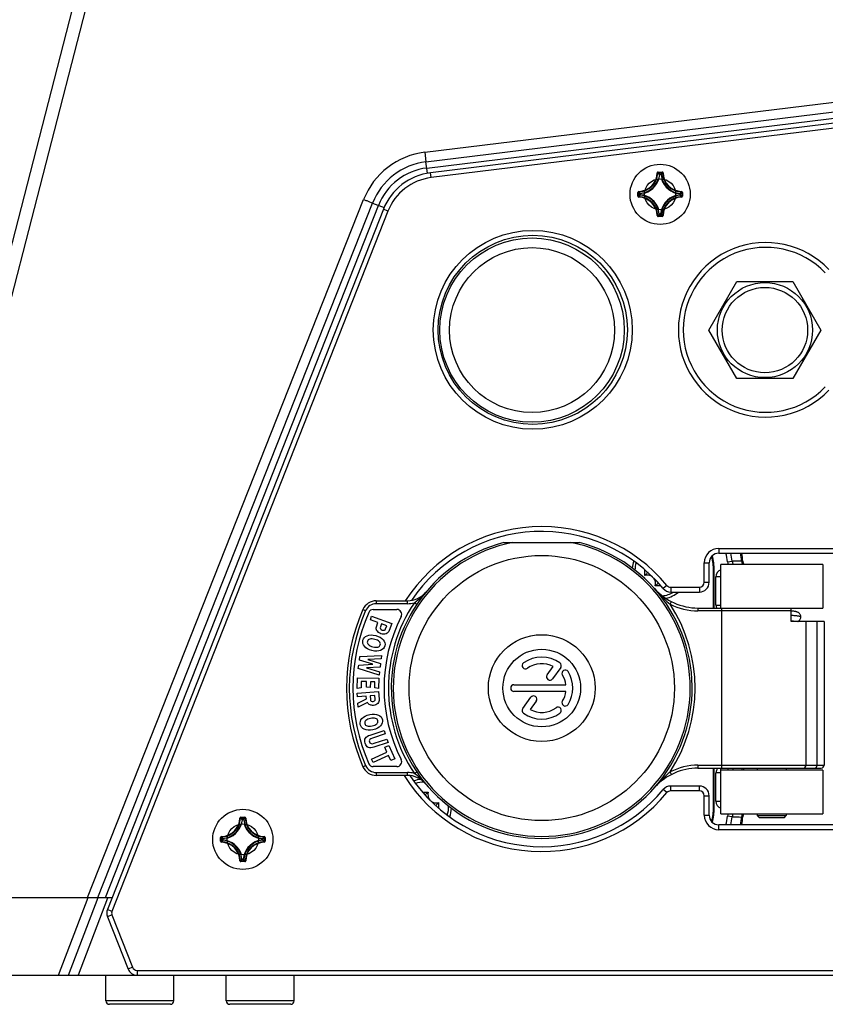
# Model space of a CAD drawing. Header units: millimetres. Extents: x 0 to 420, y 0 to 297.
# Tile 23 of 136: x 136 to 153, y 177 to 197. Entities that reach past the tile are written whole.
import ezdxf

# ---------------------------------------------------------------- set-up
doc = ezdxf.new("R2010")
doc.units = ezdxf.units.MM
doc.header["$LTSCALE"] = 23.1
doc.layers.get('0').update_dxf_attribs({"linetype": 'CONTINUOUS'})
doc.layers.add('02___PRT_ALL_AXES', color=7, linetype='CONTINUOUS')

msp = doc.modelspace()

# ---------------------------------------------------------------- linework, layer by layer
at = {"color": 7, "linetype": 'Continuous'}
for p, q in [((133.0921, 181.5716), (137.6852, 199.3796)), ((133.3491, 181.5067), (137.9422, 199.3148)), ((144.3336, 194.0679), (162.1438, 196.2514)), ((144.3576, 193.8707), (162.1438, 196.0512)), ((144.3734, 193.742), (162.1438, 195.924)), ((162.0989, 195.8094), (144.4516, 193.6425)), ((162.1111, 195.7101), (144.4637, 193.5433)), ((144.3336, 194.0679), (144.3576, 193.8707)), ((144.3865, 193.6356), (144.3576, 193.8707)), ((144.4637, 193.5433), (144.4516, 193.6425)), ((149.1245, 193.6399), (149.1345, 193.6396)), ((149.1445, 193.6593), (149.2232, 193.6593)), ((149.1445, 193.6593), (149.1445, 193.6493)), ((149.1445, 193.6493), (149.2232, 193.6493)), ((149.1758, 193.606), (149.1659, 193.6069)), ((149.1758, 193.6159), (149.1919, 193.6159)), ((149.1758, 193.606), (149.1758, 193.6159)), ((149.1758, 193.606), (149.1919, 193.606)), ((149.1919, 193.606), (149.1919, 193.6159)), ((149.1919, 193.606), (149.2018, 193.6069)), ((149.2232, 193.6593), (149.2232, 193.6493)), ((149.2431, 193.6399), (149.2332, 193.6396)), ((148.7441, 193.2594), (148.7443, 193.2495)), ((149.6236, 193.2594), (149.6233, 193.2495)), ((137.3804, 178.7001), (143.0743, 193.0945)), ((148.7247, 193.2395), (148.7346, 193.2395)), ((148.7247, 193.1607), (148.7247, 193.2395)), ((148.7247, 193.1607), (148.7346, 193.1607)), ((148.7346, 193.1607), (148.7346, 193.2395)), ((148.7441, 193.1408), (148.7443, 193.1508)), ((148.778, 193.2082), (148.768, 193.2082)), ((148.768, 193.1921), (148.768, 193.2082)), ((148.778, 193.1921), (148.768, 193.1921)), ((148.778, 193.2082), (148.777, 193.2181)), ((148.778, 193.1921), (148.777, 193.1822)), ((148.778, 193.1921), (148.778, 193.2081)), ((149.5897, 193.2082), (149.5907, 193.2181)), ((149.5897, 193.2082), (149.5996, 193.2082)), ((149.5897, 193.2081), (149.5897, 193.1921)), ((149.5897, 193.1921), (149.5996, 193.1921)), ((149.5897, 193.1921), (149.5907, 193.1822)), ((149.5996, 193.2082), (149.5996, 193.1921)), ((149.6236, 193.1408), (149.6233, 193.1508)), ((149.643, 193.2395), (149.633, 193.2395)), ((149.633, 193.2395), (149.633, 193.1607)), ((149.643, 193.1607), (149.633, 193.1607)), ((149.643, 193.2395), (149.643, 193.1607)), ((137.5929, 178.7001), (143.2575, 193.0206)), ((137.7575, 178.7001), (143.3796, 192.9725)), ((143.4813, 192.8913), (137.7941, 178.4534)), ((143.5743, 192.8546), (137.8871, 178.4168)), ((143.2575, 193.0206), (143.4969, 192.9263)), ((143.5743, 192.8546), (143.4813, 192.8913)), ((149.1245, 192.7604), (149.1345, 192.7606)), ((149.2232, 192.7509), (149.1445, 192.7509)), ((149.1445, 192.741), (149.1445, 192.7509)), ((149.2232, 192.741), (149.1445, 192.741)), ((149.1758, 192.7943), (149.1659, 192.7933)), ((149.1918, 192.7943), (149.1758, 192.7943)), ((149.1758, 192.7943), (149.1758, 192.7843)), ((149.1919, 192.7843), (149.1758, 192.7843)), ((149.1919, 192.7943), (149.2018, 192.7933)), ((149.1919, 192.7943), (149.1919, 192.7843)), ((149.2232, 192.741), (149.2232, 192.7509)), ((149.2431, 192.7604), (149.2332, 192.7606)), ((145.9628, 186.0201), (147.5249, 186.0201)), ((150.3938, 185.9001), (152.9487, 185.9001)), ((150.3938, 185.9001), (150.3938, 185.8001)), ((150.3938, 185.8001), (152.9487, 185.8001)), ((150.0938, 185.6001), (150.1938, 185.6001)), ((150.0938, 185.2001), (150.0938, 185.6001)), ((150.1938, 185.2001), (150.1938, 185.6001)), ((152.5338, 185.5701), (150.4338, 185.5701)), ((150.4338, 184.6701), (150.4338, 185.5701)), ((150.5742, 185.6235), (150.6692, 185.6352)), ((150.889, 185.6379), (150.8635, 185.6386)), ((152.5338, 185.5701), (152.5338, 184.6701)), ((148.8704, 185.3379), (148.8704, 185.4553)), ((148.9238, 185.4001), (148.9238, 185.41)), ((150.2838, 184.6701), (150.2838, 185.4401)), ((150.2988, 184.6701), (150.2988, 185.4551)), ((149.1518, 185.1801), (149.1438, 185.1801)), ((149.3244, 185.1363), (149.2473, 185.0726)), ((150.0938, 185.2001), (150.1938, 185.2001)), ((150.4338, 185.3101), (150.3338, 185.3101)), ((150.3338, 184.7301), (150.3338, 185.3101)), ((144.354, 184.9947), (144.359, 185.0007)), ((149.1992, 185.1267), (149.0816, 185.1267)), ((149.4014, 185.1001), (149.9938, 185.1001)), ((149.4014, 185.1001), (149.4014, 185.0001)), ((149.4014, 185.0001), (149.9938, 185.0001)), ((149.9938, 185.1001), (149.9938, 185.0001)), ((143.3343, 184.8201), (143.9744, 184.8201)), ((143.3343, 184.8201), (143.3343, 184.7601)), ((143.9744, 184.7601), (143.3343, 184.7601)), ((143.9744, 184.7601), (143.9744, 184.8201)), ((144.1685, 184.7456), (144.1186, 184.779)), ((149.3891, 184.7488), (149.4165, 184.8022)), ((150.3338, 184.7301), (150.4338, 184.7301)), ((143.0597, 184.6409), (143.1146, 184.6168)), ((143.272, 184.6401), (143.7585, 184.6401)), ((149.9637, 184.6701), (152.5338, 184.6701)), ((149.9637, 184.6701), (149.9637, 184.6101)), ((151.8838, 184.6101), (149.9637, 184.6101)), ((150.4562, 181.3701), (150.4562, 184.6701)), ((151.8838, 184.3901), (151.8838, 184.6701)), ((143.2133, 184.4295), (143.2392, 184.5)), ((143.368, 184.3727), (143.2133, 184.4295)), ((143.2392, 184.5), (143.6522, 184.3482)), ((143.3357, 184.2848), (143.368, 184.3727)), ((143.4435, 184.3449), (143.4196, 184.28)), ((143.5508, 184.3055), (143.4435, 184.3449)), ((143.6522, 184.3482), (143.6015, 184.2102)), ((152.5638, 184.3901), (151.8838, 184.3901)), ((152.1882, 184.3901), (152.1882, 181.4301)), ((152.4192, 181.4301), (152.4192, 184.3901)), ((152.5638, 184.3901), (152.5638, 181.4301)), ((143.5264, 184.2389), (143.5508, 184.3055)), ((142.9865, 183.596), (142.9961, 183.6706)), ((143.2623, 183.5094), (142.9865, 183.596)), ((142.9961, 183.6706), (143.4425, 183.6933)), ((143.4336, 183.6236), (143.1608, 183.6111)), ((143.1608, 183.6111), (143.4215, 183.5286)), ((143.4215, 183.5286), (143.4117, 183.4519)), ((143.4425, 183.6933), (143.4336, 183.6236)), ((142.9642, 183.4212), (142.9737, 183.4956)), ((143.3906, 183.2866), (142.9642, 183.4212)), ((142.9737, 183.4956), (143.2623, 183.5094)), ((143.4117, 183.4519), (143.1354, 183.4378)), ((143.1354, 183.4378), (143.3995, 183.3565)), ((143.3995, 183.3565), (143.3906, 183.2866)), ((146.8563, 183.2915), (146.9812, 183.4635)), ((147.1352, 183.4421), (146.9672, 183.2109)), ((142.9433, 183.0142), (142.9466, 183.2312)), ((142.9466, 183.2312), (143.3866, 183.2245)), ((143.0259, 183.1547), (143.0239, 183.0246)), ((143.1328, 183.1531), (143.0259, 183.1547)), ((143.131, 183.0361), (143.1328, 183.1531)), ((143.2133, 183.1519), (143.2115, 183.0349)), ((143.305, 183.1505), (143.2133, 183.1519)), ((143.3031, 183.0237), (143.305, 183.1505)), ((143.3866, 183.2245), (143.3833, 183.011)), ((142.9408, 182.9127), (143.3795, 182.9467)), ((142.9466, 182.8372), (142.9408, 182.9127)), ((143.0239, 183.0246), (142.9433, 183.0142)), ((143.2115, 183.0349), (143.131, 183.0361)), ((143.3833, 183.011), (143.3031, 183.0237)), ((143.3795, 182.9467), (143.3916, 182.7895)), ((146.1724, 183.0887), (147.242, 183.0887)), ((147.242, 182.9516), (146.1724, 182.9516)), ((143.1275, 182.8512), (142.9466, 182.8372)), ((142.9564, 182.7114), (143.1314, 182.8013)), ((142.9628, 182.6291), (142.9564, 182.7114)), ((143.1516, 182.7251), (142.9628, 182.6291)), ((143.1314, 182.8013), (143.1275, 182.8512)), ((143.3061, 182.8642), (143.2078, 182.8566)), ((143.2078, 182.8566), (143.2135, 182.7826)), ((143.312, 182.7883), (143.3061, 182.8642)), ((146.3525, 182.5981), (146.5205, 182.8293)), ((146.6314, 182.7487), (146.5065, 182.5768)), ((143.2052, 182.052), (143.4946, 182.1464)), ((143.4946, 182.1464), (143.518, 182.0748)), ((143.518, 182.0748), (143.2563, 181.9895)), ((143.5766, 181.895), (143.2871, 181.8006)), ((143.2932, 181.882), (143.5532, 181.9668)), ((143.5532, 181.9668), (143.5766, 181.895)), ((143.2362, 181.5562), (143.5551, 181.6975)), ((143.5094, 181.8006), (143.5928, 181.8376)), ((143.5551, 181.6975), (143.5094, 181.8006)), ((143.5928, 181.8376), (143.7151, 181.5615)), ((143.2668, 181.4871), (143.2362, 181.5562)), ((143.5857, 181.6285), (143.2668, 181.4871)), ((143.6317, 181.5246), (143.5857, 181.6285)), ((143.7151, 181.5615), (143.6317, 181.5246)), ((143.0597, 181.3993), (143.1146, 181.4235)), ((143.7585, 181.4001), (143.272, 181.4001)), ((143.3343, 181.2801), (143.9744, 181.2801)), ((143.3343, 181.2801), (143.3343, 181.2201)), ((143.9744, 181.2201), (143.9744, 181.2801)), ((144.1186, 181.2612), (144.1685, 181.2946)), ((149.4165, 181.2381), (149.3891, 181.2915)), ((149.9637, 181.4301), (152.5638, 181.4301)), ((149.9637, 181.4301), (149.9637, 181.3701)), ((149.9637, 181.3701), (152.5039, 181.3701)), ((150.2838, 180.5601), (150.2838, 181.3701)), ((150.2988, 180.5451), (150.2988, 181.3701)), ((150.4338, 180.4301), (150.4338, 181.3701)), ((152.5338, 181.3301), (150.4338, 181.3301)), ((150.5844, 181.3301), (150.5844, 181.3701)), ((150.6802, 181.3701), (150.6802, 181.3301)), ((150.8735, 181.3301), (150.8735, 181.3701)), ((150.8988, 181.3701), (150.8988, 181.3301)), ((151.1838, 181.3701), (151.1838, 181.3301)), ((151.7838, 181.3701), (151.7838, 181.3301)), ((152.5338, 181.3301), (152.5338, 180.4301)), ((143.9744, 181.2201), (143.3343, 181.2201)), ((150.4338, 181.2701), (150.3338, 181.2701)), ((150.3338, 180.6901), (150.3338, 181.2701)), ((144.2877, 180.8735), (144.406, 180.8735)), ((144.359, 181.0396), (144.3545, 181.0449)), ((149.0728, 180.9741), (149.0651, 180.9655)), ((149.0804, 180.9826), (149.0795, 180.9814)), ((149.3244, 180.8639), (149.2473, 180.9277)), ((149.9938, 181.0001), (149.4014, 181.0001)), ((149.4014, 180.9001), (149.4014, 181.0001)), ((149.9938, 180.9001), (149.4014, 180.9001)), ((149.9938, 180.9001), (149.9938, 181.0001)), ((144.3361, 180.8201), (144.3438, 180.8201)), ((150.0938, 180.8001), (150.1938, 180.8001)), ((150.0938, 180.4001), (150.0938, 180.8001)), ((150.1938, 180.4001), (150.1938, 180.8001)), ((150.3338, 180.6901), (150.4338, 180.6901)), ((144.5638, 180.6001), (144.5638, 180.5905)), ((144.6173, 180.6623), (144.6173, 180.5443)), ((140.5245, 180.3399), (140.5345, 180.3396)), ((140.5445, 180.3593), (140.6232, 180.3593)), ((140.5445, 180.3593), (140.5445, 180.3493)), ((140.5445, 180.3493), (140.6232, 180.3493)), ((140.5758, 180.306), (140.5659, 180.3069)), ((140.5758, 180.3159), (140.5919, 180.3159)), ((140.5758, 180.306), (140.5758, 180.3159)), ((140.5758, 180.306), (140.5919, 180.306)), ((140.5919, 180.306), (140.5919, 180.3159)), ((140.5919, 180.306), (140.6018, 180.3069)), ((140.6232, 180.3593), (140.6232, 180.3493)), ((140.6431, 180.3399), (140.6332, 180.3396)), ((150.0938, 180.4001), (150.1938, 180.4001)), ((150.4338, 180.4301), (152.5338, 180.4301)), ((150.6692, 180.365), (150.5742, 180.3767)), ((150.8635, 180.3616), (150.889, 180.3624)), ((151.1838, 180.4301), (151.1838, 180.3901)), ((151.1838, 180.3901), (151.7838, 180.3901)), ((151.2238, 180.3501), (151.1838, 180.3901)), ((151.2238, 180.3501), (151.7438, 180.3501)), ((151.7438, 180.3501), (151.7838, 180.3901)), ((151.7838, 180.4301), (151.7838, 180.3901)), ((152.9487, 180.2001), (150.3938, 180.2001)), ((150.3938, 180.1001), (150.3938, 180.2001)), ((152.9487, 180.1001), (150.3938, 180.1001)), ((140.1247, 179.9395), (140.1346, 179.9395)), ((140.1247, 179.8607), (140.1247, 179.9395)), ((140.1247, 179.8607), (140.1346, 179.8607)), ((140.1346, 179.8607), (140.1346, 179.9395)), ((140.1441, 179.9594), (140.1443, 179.9495)), ((140.178, 179.9082), (140.168, 179.9082)), ((140.168, 179.8921), (140.168, 179.9082)), ((140.178, 179.8921), (140.168, 179.8921)), ((140.178, 179.9082), (140.177, 179.9181)), ((140.178, 179.8921), (140.177, 179.8822)), ((140.178, 179.8921), (140.178, 179.9081)), ((140.9897, 179.9082), (140.9907, 179.9181)), ((140.9897, 179.9082), (140.9996, 179.9082)), ((140.9897, 179.9081), (140.9897, 179.8921)), ((140.9897, 179.8921), (140.9996, 179.8921)), ((140.9897, 179.8921), (140.9907, 179.8822)), ((140.9996, 179.9082), (140.9996, 179.8921)), ((141.0236, 179.9594), (141.0233, 179.9495)), ((141.043, 179.9395), (141.033, 179.9395)), ((141.033, 179.9395), (141.033, 179.8607)), ((141.043, 179.8607), (141.033, 179.8607)), ((141.043, 179.9395), (141.043, 179.8607)), ((140.1441, 179.8408), (140.1443, 179.8508)), ((141.0236, 179.8408), (141.0233, 179.8508)), ((140.5245, 179.4604), (140.5345, 179.4606)), ((140.6232, 179.4509), (140.5445, 179.4509)), ((140.5445, 179.441), (140.5445, 179.4509)), ((140.5758, 179.4943), (140.5659, 179.4933)), ((140.5918, 179.4943), (140.5758, 179.4943)), ((140.5758, 179.4943), (140.5758, 179.4843)), ((140.5919, 179.4843), (140.5758, 179.4843)), ((140.5919, 179.4943), (140.6018, 179.4933)), ((140.5919, 179.4943), (140.5919, 179.4843)), ((140.6232, 179.441), (140.6232, 179.4509)), ((140.6431, 179.4604), (140.6332, 179.4606)), ((140.6232, 179.441), (140.5445, 179.441)), ((103.9964, 178.7001), (137.8913, 178.7001)), ((136.783, 177.1001), (137.3946, 178.7001)), ((136.9932, 177.1001), (137.6048, 178.7001)), ((137.7949, 178.6858), (137.1888, 177.1001)), ((137.8871, 178.4168), (137.7941, 178.4534)), ((137.8871, 178.3435), (137.7941, 178.3068)), ((137.7941, 178.3068), (138.2195, 177.2268)), ((137.8871, 178.3435), (138.3125, 177.2635)), ((138.3125, 177.2635), (138.2195, 177.2268)), ((78.446, 177.1001), (164.279, 177.1001)), ((137.7638, 176.5701), (137.7638, 177.1001)), ((138.4056, 177.2001), (163.5445, 177.2001)), ((138.4056, 177.2001), (138.4056, 177.1001)), ((139.1638, 176.5701), (139.1638, 177.1001)), ((140.2438, 176.5701), (140.2438, 177.1001)), ((141.6438, 176.5701), (141.6438, 177.1001)), ((139.1638, 176.5701), (137.7638, 176.5701)), ((139.0938, 176.5001), (137.8338, 176.5001)), ((141.6438, 176.5701), (140.2438, 176.5701)), ((141.5738, 176.5001), (140.3138, 176.5001))]:
    msp.add_line(p, q, dxfattribs=at)
for points in [[(152.0838, 184.4869), (152.0836, 184.4943), (152.0816, 184.5078), (152.0778, 184.5213), (152.0723, 184.5339), (152.0657, 184.5451), (152.0583, 184.5548), (152.0507, 184.5627), (152.0428, 184.5694), (152.0342, 184.5753), (152.0254, 184.5803), (152.0165, 184.5845), (152.0077, 184.588), (151.9989, 184.5908), (151.99, 184.5933), (151.9809, 184.5955), (151.9715, 184.5976), (151.9616, 184.5995), (151.951, 184.6013), (151.9396, 184.6032), (151.9273, 184.605), (151.9141, 184.6067), (151.9, 184.6085), (151.8848, 184.6103), (151.8839, 184.6104)], [(151.8838, 184.4095), (151.8865, 184.4092), (151.8944, 184.4081), (151.9018, 184.4071), (151.9085, 184.4061), (151.9147, 184.4051), (151.9202, 184.4042), (151.9252, 184.4033), (151.9295, 184.4025), (151.9332, 184.4017), (151.9362, 184.401), (151.9386, 184.4005), (151.9402, 184.4001), (151.9405, 184.4)], [(152.0182, 184.3901), (152.0183, 184.3901), (152.0265, 184.3941), (152.035, 184.3991), (152.0434, 184.405), (152.0511, 184.4117), (152.0586, 184.4195), (152.0659, 184.4291), (152.0724, 184.4402), (152.0777, 184.4526), (152.0816, 184.4659), (152.0835, 184.4792), (152.0838, 184.487)]]:
    msp.add_lwpolyline(points, dxfattribs=at)
for centre, radius in [((149.1838, 193.2001), 0.62), ((149.1838, 193.2001), 0.32), ((146.5597, 190.4056), 2.05), ((146.5597, 190.4056), 1.95), ((146.5438, 190.4001), 1.9), ((146.5438, 190.4001), 1.7), ((151.3438, 190.4001), 0.98), ((151.3438, 190.4001), 0.88), ((146.7438, 183.0201), 2.7333), ((146.7438, 183.0201), 1.1), ((146.7438, 183.0201), 0.8), ((140.5838, 179.9001), 0.62), ((140.5838, 179.9001), 0.32)]:
    msp.add_circle(centre, radius, dxfattribs=at)
for centre, radius, start, end in [((144.5232, 192.5213), 1.5582, 96.99029, 158.41703), ((144.5232, 192.5196), 1.3612, 96.98872, 158.40518), ((144.5232, 192.522), 1.2291, 97, 158.5), ((144.5978, 192.4515), 1.2, 97, 158.5), ((144.5978, 192.4515), 1.1, 97, 158.5), ((148.7338, 193.6501), 0.3908, 271.50114, 358.49887), ((148.7338, 193.6501), 0.4008, 271.50107, 358.49893), ((148.7338, 193.6501), 0.4342, 275.70589, 342.25049), ((148.7338, 193.6501), 0.4442, 287.24352, 354.29463), ((149.1444, 193.6394), 0.0199, 89.93769, 178.53103), ((148.291, 192.7979), 1.1917, 42.76148, 44.93978), ((148.2586, 192.7867), 1.2364, 42.11665, 44.23908), ((150.109, 192.7867), 1.2364, 135.7609, 137.88337), ((150.0768, 192.7978), 1.1918, 135.06032, 137.23841), ((149.6338, 193.6501), 0.4342, 185.70588, 264.29411), ((149.6338, 193.6501), 0.4442, 197.24299, 264.29471), ((149.2232, 193.6394), 0.0199, 1.50445, 90.04778), ((149.6338, 193.6501), 0.4008, 181.50106, 268.49893), ((149.6338, 193.6501), 0.3908, 181.50113, 268.49886), ((148.7446, 193.2395), 0.0199, 91.5305, 180.03704), ((149.6231, 193.2395), 0.0199, 359.96244, 88.4707), ((148.7446, 193.1607), 0.0199, 179.96099, 268.4742), ((149.5972, 194.1253), 1.2364, 225.76092, 227.88335), ((149.5972, 192.2749), 1.2364, 132.11665, 134.23908), ((148.7338, 192.7501), 0.3908, 1.50113, 88.49886), ((149.5861, 194.093), 1.1917, 225.06022, 227.23852), ((149.5861, 192.3073), 1.1917, 132.76148, 134.93978), ((148.7338, 192.7501), 0.4008, 1.50106, 88.49893), ((148.7338, 192.7501), 0.4342, 5.70588, 84.29411), ((148.7338, 192.7501), 0.4442, 17.24341, 84.2947), ((149.6338, 192.7501), 0.4442, 107.2428, 174.29471), ((149.6338, 192.7501), 0.4342, 95.70588, 174.29411), ((149.6338, 192.7501), 0.4008, 91.50106, 178.49893), ((149.6338, 192.7501), 0.3908, 91.50113, 178.49886), ((148.7816, 194.093), 1.1917, 312.76148, 314.93978), ((149.5896, 193.1922), 0.0101, 276.167, 359.53884), ((148.7815, 192.3072), 1.1918, 45.06032, 47.23841), ((148.7704, 194.1253), 1.2364, 312.11665, 314.23908), ((148.7705, 192.2749), 1.2364, 45.7609, 47.88337), ((149.6231, 193.1607), 0.0199, 271.44371, 0.0726), ((148.2909, 193.6024), 1.1918, 315.06032, 317.23841), ((148.2587, 193.6135), 1.2364, 315.7609, 317.88337), ((149.1918, 192.7944), 0.0101, 270.46116, 353.833), ((150.1091, 193.6135), 1.2364, 222.11665, 224.23908), ((150.0767, 193.6024), 1.1917, 222.76148, 224.93978), ((149.2232, 192.7609), 0.0199, 269.95832, 358.48077), ((151.3597, 190.4056), 1.8, 43.76174, 316.23826), ((151.3597, 190.4056), 1.7, 43.76174, 316.23826), ((146.7438, 183.0001), 3.35, 39.61913, 147.07558), ((146.7438, 183.0001), 3.25, 39.61913, 145.76171), ((146.7438, 183.0201), 3.1, 104.59255, 75.40745), ((146.7438, 183.0201), 3.06, 101.36488, 78.63512), ((150.3938, 185.6001), 0.3, 90, 180), ((150.3938, 185.6001), 0.2, 90, 180), ((149.1988, 185.4551), 1.1, 0, 15.38467), ((149.1988, 185.4551), 1.3856, 6.98193, 14.43619), ((149.1988, 185.4551), 1.4814, 6.98193, 13.47865), ((149.1988, 185.4551), 1.6747, 6.29051, 11.89474), ((149.1988, 185.4551), 1.7, 6.17122, 11.71471), ((149.1838, 185.4401), 0.58, 160.02204, 174.50163), ((149.1838, 185.4401), 0.52, 161.96709, 178.51662), ((149.1838, 185.4401), 1.1, 0, 15.36234), ((150.9527, 185.67), 0.3814, 186.9964, 195.18318), ((151.6853, 133.5112), 52.1339, 90.90313, 91.11661), ((150.95, 185.6702), 0.2829, 187.11636, 200.73609), ((151.1873, 185.6701), 0.3, 186.1712, 199.47583), ((148.9238, 185.1801), 0.1666, 52.53167, 108.69752), ((148.9238, 185.1801), 0.22, 86.87161, 90), ((150.4938, 185.3101), 0.16, 112.02431, 180), ((148.9238, 185.1801), 0.1666, 341.30248, 38.49396), ((148.9238, 185.1801), 0.22, 0, 2.47245), ((149.4014, 185.2001), 0.1, 219.61913, 270), ((149.9938, 185.2001), 0.2, 270, 360), ((149.9938, 185.2001), 0.1, 270, 360), ((143.9744, 185.3201), 0.5, 270, 320.29098), ((143.5695, 185.6565), 1.0264, 318.86907, 319.84964), ((149.9637, 185.8701), 1.2, 221.51306, 269.99999), ((149.1838, 185.4401), 0.52, 274.91374, 302.16938), ((149.4014, 185.2001), 0.2, 219.61913, 270), ((149.1838, 185.4401), 0.58, 281.33587, 310.5592), ((143.3343, 184.5201), 0.3, 90, 156.25336), ((143.3343, 184.5201), 0.24, 90, 156.25336), ((146.7438, 183.0201), 3.16, 146.17819, 213.82181), ((143.9744, 185.3201), 0.56, 270, 284.92546), ((142.4456, 186.9548), 2.7442, 309.83399, 310.04254), ((146.7438, 183.0201), 3.16, 326.83577, 33.16423), ((149.9637, 185.8701), 1.26, 242.8684, 270), ((150.4938, 184.7301), 0.16, 180, 202.07045), ((146.7438, 183.0201), 4.0249, 156.25336, 203.74664), ((146.7438, 183.0201), 3.9649, 156.25336, 203.74664), ((146.7438, 183.0201), 3.89, 156.35583, 203.64417), ((143.272, 184.5401), 0.1, 90, 156.35583), ((143.7585, 184.5401), 0.1, 333.01666, 90), ((146.7438, 183.0201), 3.25, 153.01666, 206.98334), ((146.408, 183.4824), 0.0686, 126, 306), ((146.7438, 183.0201), 0.64, 54, 126), ((146.7438, 183.0201), 0.5029, 61.83581, 126), ((147.0797, 183.4824), 0.0686, 324, 54), ((147.2285, 183.3229), 0.0686, 32, 212), ((146.7438, 183.0201), 0.64, 328, 32), ((146.9118, 183.2512), 0.0686, 144, 324), ((146.7438, 183.0201), 0.5029, 7.83581, 32), ((146.1724, 183.0201), 0.0686, 90, 270), ((146.7438, 183.0201), 0.5029, 328, 352.16419), ((146.5759, 182.789), 0.0686, 324, 144), ((147.2285, 182.7173), 0.0686, 148, 328), ((146.408, 182.5578), 0.0686, 144, 234), ((146.7438, 183.0201), 0.64, 234, 306), ((146.7438, 183.0201), 0.5029, 241.83581, 306), ((147.0797, 182.5578), 0.0686, 306, 126), ((143.7585, 181.5001), 0.1, 270, 26.98334), ((143.3343, 181.5201), 0.3, 203.74664, 270), ((143.3343, 181.5201), 0.24, 203.74664, 270), ((143.272, 181.5001), 0.1, 203.64417, 270), ((143.9744, 180.7201), 0.56, 75.07454, 90), ((149.9637, 180.1701), 1.2, 90, 137.63213), ((149.9651, 180.1644), 1.2657, 90.06236, 117.06924), ((150.4938, 181.2701), 0.16, 141.21369, 180), ((152.5039, 181.4301), 0.06, 270.03819, 0.04786), ((146.7438, 183.0001), 3.35, 212.09744, 320.38087), ((143.9744, 180.7201), 0.5, 39.70902, 90), ((146.7438, 183.0001), 3.25, 213.29764, 320.38087), ((144.3038, 180.5601), 0.58, 95.30371, 110.07731), ((144.3038, 180.5601), 0.52, 88.04517, 108.12668), ((142.8668, 179.5896), 2.0873, 50.05042, 50.50483), ((143.5465, 180.364), 1.0566, 40.4355, 41.80423), ((143.5687, 180.3829), 1.0275, 40.11211, 40.43463), ((144.5638, 180.8201), 0.1666, 161.30248, 220.71823), ((149.9637, 180.1701), 1.2, 138.0296, 138.48694), ((152.0012, 178.3693), 3.9192, 138.18039, 138.34794), ((149.4014, 180.8001), 0.2, 90, 140.38087), ((149.4014, 180.8001), 0.1, 90, 140.38087), ((149.9938, 180.8001), 0.2, 0, 90), ((149.9938, 180.8001), 0.1, 0, 90), ((144.5638, 180.8201), 0.22, 180, 182.36687), ((144.5638, 180.8201), 0.1666, 231.80133, 288.69752), ((150.4938, 180.6901), 0.16, 180, 247.97569), ((144.5638, 180.8201), 0.22, 267.22622, 270), ((144.3038, 180.5601), 0.52, 341.9235, 3.14669), ((144.3038, 180.5601), 0.58, 340.04234, 358.19099), ((149.1838, 180.5601), 1.1, 344.63766, 360), ((149.1988, 180.5451), 1.1, 344.61533, 360), ((140.1338, 180.3501), 0.3908, 271.50114, 358.49887), ((140.1338, 180.3501), 0.4008, 271.50107, 358.49893), ((140.1338, 180.3501), 0.4442, 287.24352, 354.29463), ((140.5444, 180.3394), 0.0199, 89.93769, 178.53103), ((139.691, 179.4979), 1.1917, 42.76148, 44.93978), ((139.6586, 179.4867), 1.2364, 42.11665, 44.23908), ((141.509, 179.4867), 1.2364, 135.7609, 137.88337), ((141.4768, 179.4978), 1.1918, 135.06032, 137.23841), ((141.0338, 180.3501), 0.4342, 185.70588, 264.29411), ((140.6232, 180.3394), 0.0199, 1.50445, 90.04778), ((141.0338, 180.3501), 0.4008, 181.50106, 268.49893), ((141.0338, 180.3501), 0.3908, 181.50113, 268.49886), ((150.3938, 180.4001), 0.3, 180, 270), ((150.3938, 180.4001), 0.2, 180, 270), ((149.1988, 180.5451), 1.3856, 345.56381, 353.01807), ((150.9527, 180.3302), 0.3813, 164.81607, 173.00369), ((149.1988, 180.5451), 1.4814, 346.52135, 353.01807), ((150.95, 180.33), 0.2829, 159.26735, 172.88446), ((151.689, 232.4397), 52.0846, 268.87825, 269.09193), ((149.1988, 180.5451), 1.6747, 348.10526, 353.70891), ((149.1988, 180.5451), 1.7, 348.28529, 353.82877), ((151.1731, 180.33), 0.3113, 161.23658, 174.1727), ((151.1873, 180.3301), 0.3, 160.52728, 173.82881), ((140.1338, 180.3501), 0.4342, 275.70589, 342.25049), ((141.0338, 180.3501), 0.4442, 197.24299, 264.29471), ((140.1446, 179.9395), 0.0199, 91.5305, 180.03704), ((140.1446, 179.8607), 0.0199, 179.96099, 268.4742), ((140.9972, 180.8253), 1.2364, 225.76092, 227.88335), ((140.9972, 178.9749), 1.2364, 132.11665, 134.23908), ((140.9861, 180.793), 1.1917, 225.06022, 227.23852), ((140.9861, 179.0073), 1.1917, 132.76148, 134.93978), ((140.1338, 179.4501), 0.4342, 5.70588, 84.29411), ((140.1338, 179.4501), 0.4442, 17.24341, 84.2947), ((141.0338, 179.4501), 0.4442, 107.2428, 174.29471), ((141.0338, 179.4501), 0.4342, 95.70588, 174.29411), ((140.1816, 180.793), 1.1917, 312.76148, 314.93978), ((140.9896, 179.8922), 0.0101, 276.167, 359.53884), ((140.1815, 179.0072), 1.1918, 45.06032, 47.23841), ((140.1704, 180.8253), 1.2364, 312.11665, 314.23908), ((140.1705, 178.9749), 1.2364, 45.7609, 47.88337), ((141.0231, 179.9395), 0.0199, 359.96244, 88.4707), ((141.0231, 179.8607), 0.0199, 271.44371, 0.0726), ((140.1338, 179.4501), 0.3908, 1.50113, 88.49886), ((140.1338, 179.4501), 0.4008, 1.50106, 88.49893), ((141.0338, 179.4501), 0.4008, 91.50106, 178.49893), ((141.0338, 179.4501), 0.3908, 91.50113, 178.49886), ((139.6909, 180.3024), 1.1918, 315.06032, 317.23841), ((139.6587, 180.3135), 1.2364, 315.7609, 317.88337), ((140.5918, 179.4944), 0.0101, 270.46116, 353.833), ((141.5091, 180.3135), 1.2364, 222.11665, 224.23908), ((141.4767, 180.3024), 1.1917, 222.76148, 224.93978), ((140.6232, 179.4609), 0.0199, 269.95832, 358.48077), ((137.9802, 178.3801), 0.2, 158.5, 201.5), ((137.9802, 178.3801), 0.1, 158.5, 201.5), ((138.4056, 177.3001), 0.2, 201.5, 270), ((138.4056, 177.3001), 0.1, 201.5, 270), ((137.8338, 176.5701), 0.07, 180, 270), ((139.0938, 176.5701), 0.07, 270, 360), ((140.3138, 176.5701), 0.07, 180, 270), ((141.5738, 176.5701), 0.07, 270, 360)]:
    msp.add_arc(centre, radius, start, end, dxfattribs=at)
for points, knots in [([(149.1345, 193.6396), (149.1346, 193.6421), (149.1367, 193.6473), (149.142, 193.6493), (149.1445, 193.6493)], [0, 0, 0, 0, 0.5000036, 1, 1, 1, 1]), ([(149.1659, 193.6069), (149.1661, 193.6093), (149.1685, 193.614), (149.1734, 193.6159), (149.1758, 193.6159)], [0, 0, 0, 0, 0.5000561, 1, 1, 1, 1]), ([(149.1919, 193.6159), (149.1943, 193.6159), (149.1992, 193.614), (149.2016, 193.6093), (149.2018, 193.6069)], [0, 0, 0, 0, 0.4999439, 1, 1, 1, 1]), ([(149.2232, 193.6493), (149.2257, 193.6493), (149.231, 193.6473), (149.2331, 193.6421), (149.2332, 193.6396)], [0, 0, 0, 0, 0.500004, 1, 1, 1, 1]), ([(143.0743, 193.0945), (143.0955, 193.0861), (143.1566, 193.0615), (143.2183, 193.0382), (143.2575, 193.0206)], [0, 0, 0, 0, 0.3467651, 1, 1, 1, 1]), ([(148.7346, 193.2395), (148.7346, 193.242), (148.7366, 193.2473), (148.7418, 193.2494), (148.7443, 193.2495)], [0, 0, 0, 0, 0.500004, 1, 1, 1, 1]), ([(148.7443, 193.1508), (148.7418, 193.1508), (148.7366, 193.153), (148.7346, 193.1582), (148.7346, 193.1607)], [0, 0, 0, 0, 0.5000036, 1, 1, 1, 1]), ([(148.768, 193.2082), (148.7681, 193.2105), (148.7699, 193.2155), (148.7746, 193.2178), (148.777, 193.2181)], [0, 0, 0, 0, 0.4999439, 1, 1, 1, 1]), ([(148.777, 193.1822), (148.7746, 193.1824), (148.7699, 193.1848), (148.7681, 193.1897), (148.768, 193.1921)], [0, 0, 0, 0, 0.5000561, 1, 1, 1, 1]), ([(149.5907, 193.2181), (149.593, 193.2178), (149.5978, 193.2155), (149.5996, 193.2105), (149.5996, 193.2082)], [0, 0, 0, 0, 0.5000561, 1, 1, 1, 1]), ([(149.6233, 193.2495), (149.6259, 193.2494), (149.6311, 193.2473), (149.6331, 193.242), (149.633, 193.2395)], [0, 0, 0, 0, 0.5000036, 1, 1, 1, 1]), ([(149.633, 193.1607), (149.6331, 193.1582), (149.6311, 193.153), (149.6259, 193.1508), (149.6233, 193.1508)], [0, 0, 0, 0, 0.500004, 1, 1, 1, 1]), ([(149.1245, 192.7604), (149.1247, 192.7554), (149.129, 192.745), (149.1395, 192.741), (149.1445, 192.741)], [0, 0, 0, 0, 0.4999863, 1, 1, 1, 1]), ([(149.1445, 192.7509), (149.142, 192.7509), (149.1367, 192.7529), (149.1346, 192.7581), (149.1345, 192.7606)], [0, 0, 0, 0, 0.500004, 1, 1, 1, 1]), ([(149.1758, 192.7843), (149.1734, 192.7843), (149.1685, 192.7862), (149.1661, 192.7909), (149.1659, 192.7933)], [0, 0, 0, 0, 0.4999439, 1, 1, 1, 1]), ([(149.2332, 192.7606), (149.2331, 192.7581), (149.231, 192.7529), (149.2257, 192.7509), (149.2232, 192.7509)], [0, 0, 0, 0, 0.5000036, 1, 1, 1, 1]), ([(148.9238, 185.4001), (148.9193, 185.3956), (148.9003, 185.376), (148.8826, 185.3549), (148.8704, 185.3379)], [0, 0, 0, 0, 0.234623, 1, 1, 1, 1]), ([(149.1438, 185.1801), (149.1393, 185.1756), (149.1197, 185.1566), (149.0987, 185.1389), (149.0816, 185.1267)], [0, 0, 0, 0, 0.234623, 1, 1, 1, 1]), ([(144.2111, 184.8539), (144.2229, 184.8638), (144.2692, 184.9035), (144.3125, 184.9469), (144.3426, 184.9813)], [0, 0, 0, 0, 0.2515368, 1, 1, 1, 1]), ([(149.0651, 185.0748), (149.0909, 185.0457), (149.1939, 184.9323), (149.3026, 184.8237), (149.3891, 184.7488)], [0, 0, 0, 0, 0.2533781, 1, 1, 1, 1]), ([(152.0838, 184.487), (152.0838, 184.4886), (152.0806, 184.4909), (152.076, 184.4929), (152.0671, 184.4957), (152.0522, 184.4988), (152.0295, 184.5025), (152.0009, 184.5062), (151.9518, 184.5115), (151.9122, 184.5149), (151.884, 184.5172)], [0, 0, 0, 0, 0.0246602, 0.0470141, 0.076961, 0.1597986, 0.2726754, 0.4145166, 0.5841109, 1, 1, 1, 1]), ([(149.3891, 181.2915), (149.3623, 181.2683), (149.2545, 181.1704), (149.1539, 181.0647), (149.0804, 180.9826)], [0, 0, 0, 0, 0.2434546, 1, 1, 1, 1]), ([(152.1362, 181.3701), (152.1498, 181.3701), (152.1789, 181.385), (152.1882, 181.4151), (152.1882, 181.4301)], [0, 0, 0, 0, 0.4746796, 1, 1, 1, 1]), ([(152.3672, 181.3701), (152.3808, 181.3701), (152.4099, 181.385), (152.4192, 181.4151), (152.4191, 181.4301)], [0, 0, 0, 0, 0.4746694, 1, 1, 1, 1]), ([(144.3438, 180.8201), (144.3484, 180.8247), (144.368, 180.8437), (144.389, 180.8613), (144.406, 180.8735)], [0, 0, 0, 0, 0.234623, 1, 1, 1, 1]), ([(144.5638, 180.6001), (144.5684, 180.6047), (144.5874, 180.6243), (144.6051, 180.6453), (144.6173, 180.6623)], [0, 0, 0, 0, 0.234623, 1, 1, 1, 1]), ([(140.5345, 180.3396), (140.5346, 180.3421), (140.5367, 180.3473), (140.542, 180.3493), (140.5445, 180.3493)], [0, 0, 0, 0, 0.5000036, 1, 1, 1, 1]), ([(140.5659, 180.3069), (140.5661, 180.3093), (140.5685, 180.314), (140.5734, 180.3159), (140.5758, 180.3159)], [0, 0, 0, 0, 0.5000561, 1, 1, 1, 1]), ([(140.5919, 180.3159), (140.5943, 180.3159), (140.5992, 180.314), (140.6016, 180.3093), (140.6018, 180.3069)], [0, 0, 0, 0, 0.4999439, 1, 1, 1, 1]), ([(140.6232, 180.3493), (140.6257, 180.3493), (140.631, 180.3473), (140.6331, 180.3421), (140.6332, 180.3396)], [0, 0, 0, 0, 0.500004, 1, 1, 1, 1]), ([(140.1346, 179.9395), (140.1346, 179.942), (140.1366, 179.9473), (140.1418, 179.9494), (140.1443, 179.9495)], [0, 0, 0, 0, 0.500004, 1, 1, 1, 1]), ([(140.1443, 179.8508), (140.1418, 179.8508), (140.1366, 179.853), (140.1346, 179.8582), (140.1346, 179.8607)], [0, 0, 0, 0, 0.5000036, 1, 1, 1, 1]), ([(140.168, 179.9082), (140.1681, 179.9105), (140.1699, 179.9155), (140.1746, 179.9178), (140.177, 179.9181)], [0, 0, 0, 0, 0.4999439, 1, 1, 1, 1]), ([(140.177, 179.8822), (140.1746, 179.8824), (140.1699, 179.8848), (140.1681, 179.8897), (140.168, 179.8921)], [0, 0, 0, 0, 0.5000561, 1, 1, 1, 1]), ([(140.9907, 179.9181), (140.993, 179.9178), (140.9978, 179.9155), (140.9996, 179.9105), (140.9996, 179.9082)], [0, 0, 0, 0, 0.5000561, 1, 1, 1, 1]), ([(141.0233, 179.9495), (141.0259, 179.9494), (141.0311, 179.9473), (141.0331, 179.942), (141.033, 179.9395)], [0, 0, 0, 0, 0.5000036, 1, 1, 1, 1]), ([(141.033, 179.8607), (141.0331, 179.8582), (141.0311, 179.853), (141.0259, 179.8508), (141.0233, 179.8508)], [0, 0, 0, 0, 0.500004, 1, 1, 1, 1]), ([(140.5245, 179.4604), (140.5247, 179.4554), (140.529, 179.445), (140.5395, 179.441), (140.5445, 179.441)], [0, 0, 0, 0, 0.4999863, 1, 1, 1, 1]), ([(140.5445, 179.4509), (140.542, 179.4509), (140.5367, 179.4529), (140.5346, 179.4581), (140.5345, 179.4606)], [0, 0, 0, 0, 0.500004, 1, 1, 1, 1]), ([(140.5758, 179.4843), (140.5734, 179.4843), (140.5685, 179.4862), (140.5661, 179.4909), (140.5659, 179.4933)], [0, 0, 0, 0, 0.4999439, 1, 1, 1, 1]), ([(140.6332, 179.4606), (140.6331, 179.4581), (140.631, 179.4529), (140.6257, 179.4509), (140.6232, 179.4509)], [0, 0, 0, 0, 0.5000036, 1, 1, 1, 1])]:
    msp.add_open_spline(points, degree=3, knots=knots, dxfattribs=at)
for points in [[(150.8635, 185.6386), (150.8658, 185.6154), (150.871, 185.5922), (150.8786, 185.5702)], [(144.1186, 184.779), (144.1477, 184.8008), (144.1756, 184.8242), (144.2035, 184.8475)], [(143.1449, 184.0993), (143.194, 184.119), (143.2536, 184.12), (143.3241, 184.102)], [(143.3485, 184.2032), (143.3302, 184.2311), (143.3259, 184.2582), (143.3357, 184.2848)], [(143.4299, 184.1415), (143.3941, 184.1547), (143.3668, 184.1754), (143.3485, 184.2032)], [(143.4196, 184.28), (143.4149, 184.2672), (143.416, 184.2548), (143.4233, 184.2428)], [(143.4233, 184.2428), (143.4304, 184.2309), (143.442, 184.2217), (143.4579, 184.2159)], [(143.5355, 184.1383), (143.5048, 184.126), (143.4696, 184.1269), (143.4299, 184.1415)], [(143.4579, 184.2159), (143.4744, 184.2098), (143.4887, 184.209), (143.5007, 184.213)], [(143.5007, 184.213), (143.5129, 184.217), (143.5215, 184.2256), (143.5264, 184.2389)], [(143.6015, 184.2102), (143.5884, 184.1746), (143.5663, 184.1507), (143.5355, 184.1383)], [(143.0908, 183.8813), (143.0583, 183.9203), (143.0479, 183.9617), (143.059, 184.0054)], [(143.059, 184.0054), (143.0703, 184.0494), (143.0989, 184.0809), (143.1449, 184.0993)], [(143.1505, 183.982), (143.1444, 183.9578), (143.1516, 183.9357), (143.1724, 183.9158)], [(143.201, 184.0295), (143.1733, 184.0221), (143.1567, 184.0063), (143.1505, 183.982)], [(143.3043, 184.0246), (143.2628, 184.0352), (143.2284, 184.0369), (143.201, 184.0295)], [(143.3965, 183.9796), (143.3762, 183.9992), (143.3456, 184.0141), (143.3043, 184.0246)], [(143.3241, 184.102), (143.3942, 184.0841), (143.4461, 184.0548), (143.4797, 184.014)], [(143.4173, 183.9141), (143.4234, 183.9383), (143.4165, 183.9603), (143.3965, 183.9796)], [(143.4797, 184.014), (143.5111, 183.9758), (143.5214, 183.9344), (143.5102, 183.8904)], [(143.2454, 183.7934), (143.1764, 183.811), (143.1249, 183.8403), (143.0908, 183.8813)], [(143.1724, 183.9158), (143.1927, 183.8964), (143.2236, 183.8814), (143.2651, 183.8708)], [(143.424, 183.7963), (143.3751, 183.7765), (143.3156, 183.7756), (143.2454, 183.7934)], [(143.2651, 183.8708), (143.3064, 183.8603), (143.3405, 183.8589), (143.3675, 183.8664)], [(143.3675, 183.8664), (143.3944, 183.8738), (143.4111, 183.8898), (143.4173, 183.9141)], [(143.5102, 183.8904), (143.499, 183.8463), (143.4701, 183.8149), (143.424, 183.7963)], [(143.2063, 182.6728), (143.1794, 182.6829), (143.1613, 182.7003), (143.1516, 182.7251)], [(143.2135, 182.7826), (143.2145, 182.7693), (143.2198, 182.7588), (143.2296, 182.7516)], [(143.2296, 182.7516), (143.2392, 182.7444), (143.2519, 182.7414), (143.268, 182.7427)], [(143.268, 182.7427), (143.2816, 182.7437), (143.2926, 182.7486), (143.3009, 182.7572)], [(143.3643, 182.7025), (143.3434, 182.6799), (143.3139, 182.667), (143.2759, 182.664)], [(143.3009, 182.7572), (143.3092, 182.7658), (143.3129, 182.7763), (143.312, 182.7883)], [(143.3916, 182.7895), (143.3944, 182.7542), (143.3853, 182.7252), (143.3643, 182.7025)], [(143.2759, 182.664), (143.25, 182.662), (143.2268, 182.665), (143.2063, 182.6728)], [(143.0043, 182.2689), (142.9948, 182.3134), (143.0065, 182.3542), (143.0396, 182.3912)], [(143.0396, 182.3912), (143.0749, 182.4307), (143.1279, 182.4579), (143.199, 182.4731)], [(143.1208, 182.3535), (143.0993, 182.3346), (143.0914, 182.3131), (143.0967, 182.2886)], [(143.2156, 182.395), (143.1737, 182.386), (143.1422, 182.3723), (143.1208, 182.3535)], [(143.199, 182.4731), (143.2698, 182.4882), (143.3293, 182.4848), (143.3775, 182.4632)], [(143.3182, 182.3955), (143.2914, 182.4041), (143.2573, 182.4038), (143.2156, 182.395)], [(143.3659, 182.346), (143.3607, 182.3704), (143.3446, 182.3871), (143.3182, 182.3955)], [(143.3424, 182.2812), (143.3632, 182.2998), (143.3711, 182.3215), (143.3659, 182.346)], [(143.3775, 182.4632), (143.4226, 182.4429), (143.4502, 182.4104), (143.4597, 182.3659)], [(143.4597, 182.3659), (143.4692, 182.3215), (143.4572, 182.2806), (143.4241, 182.2434)], [(143.0877, 182.1718), (143.0413, 182.1924), (143.0137, 182.2249), (143.0043, 182.2689)], [(143.2653, 182.1616), (143.1957, 182.1468), (143.1365, 182.1502), (143.0877, 182.1718)], [(143.0967, 182.2886), (143.1019, 182.2641), (143.1182, 182.2476), (143.1456, 182.2389)], [(143.1456, 182.2389), (143.1724, 182.2305), (143.2067, 182.2308), (143.2487, 182.2398)], [(143.2487, 182.2398), (143.2904, 182.2486), (143.3215, 182.2625), (143.3424, 182.2812)], [(143.4241, 182.2434), (143.3891, 182.204), (143.3361, 182.1767), (143.2653, 182.1616)], [(143.104, 181.8819), (143.0776, 181.9648), (143.1111, 182.0214), (143.2052, 182.052)], [(143.2563, 181.9895), (143.2016, 181.9717), (143.1801, 181.9454), (143.1915, 181.9105)], [(143.1915, 181.9105), (143.2036, 181.8734), (143.2374, 181.8638), (143.2932, 181.882)], [(143.2871, 181.8006), (143.192, 181.7696), (143.1311, 181.7969), (143.104, 181.8819)], [(144.1944, 181.2004), (144.1694, 181.221), (144.1442, 181.2414), (144.1186, 181.2612)], [(144.3342, 181.0684), (144.2951, 181.112), (144.252, 181.1522), (144.2071, 181.1898)]]:
    msp.add_open_spline(points, degree=3, dxfattribs=at)
at = {"layer": '02___PRT_ALL_AXES', "color": 7, "linetype": 'Continuous'}
for p, q in [((150.1891, 190.4001), (150.7665, 191.4001)), ((150.7665, 191.4001), (151.9212, 191.4001)), ((151.9212, 191.4001), (152.4985, 190.4001)), ((150.7665, 189.4001), (150.1891, 190.4001)), ((152.4985, 190.4001), (151.9212, 189.4001)), ((151.9212, 189.4001), (150.7665, 189.4001))]:
    msp.add_line(p, q, dxfattribs=at)

doc.saveas('drawing.dxf')
